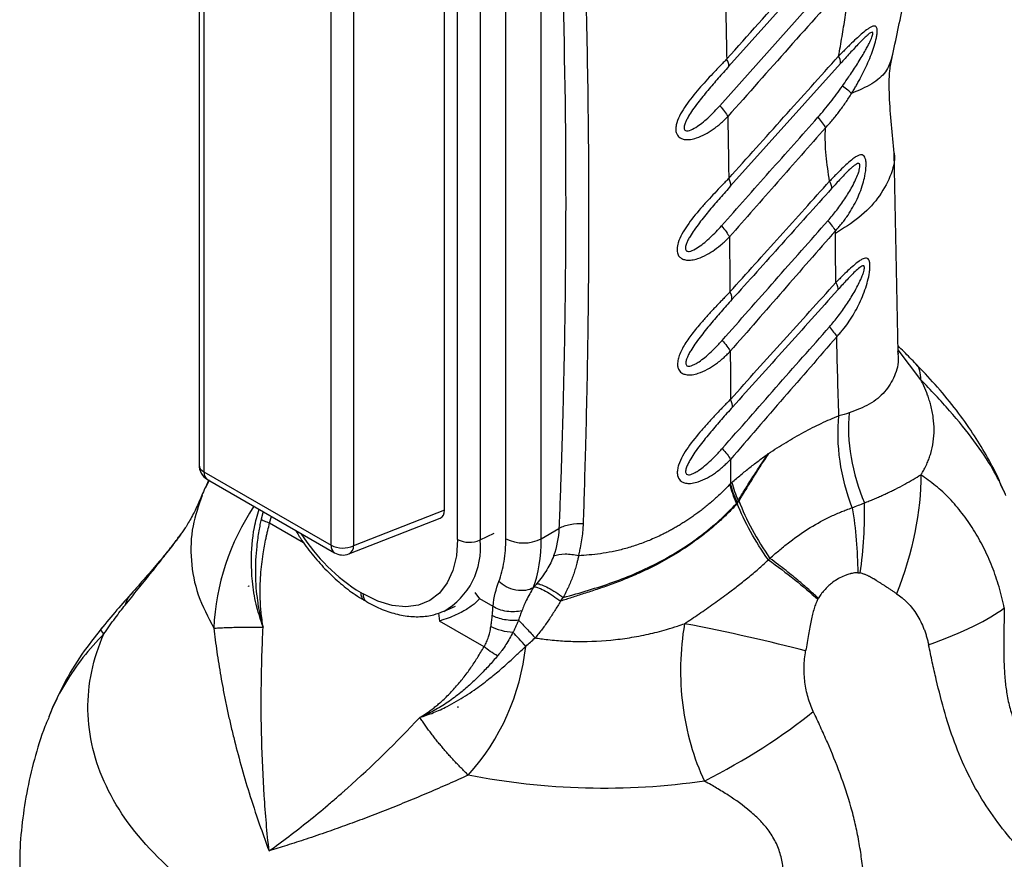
# Model space of a CAD drawing. Header units: millimetres. Extents: x 13 to 546, y 13 to 419.
# Tile 19 of 23: x 453 to 512, y 229 to 280. Entities that reach past the tile are written whole.
import ezdxf

# ---------------------------------------------------------------- set-up
doc = ezdxf.new("R2010")
doc.units = ezdxf.units.MM
doc.header["$LTSCALE"] = 2

msp = doc.modelspace()

# ---------------------------------------------------------------- linework, layer by layer
for p, q in [((463.788, 307.537), (463.788, 253.018)), ((464.081, 307.128), (464.081, 252.61)), ((479.274, 248.561), (479.274, 306.698)), ((480.624, 306.664), (480.624, 248.527)), ((478.494, 250.314), (478.494, 305.845)), ((482.171, 248.603), (482.171, 304.531)), ((484.292, 248.603), (484.292, 304.531)), ((471.694, 248.215), (471.694, 302.733)), ((473.044, 302.699), (473.044, 248.181)), ((503.154, 285.4), (495.517, 276.881)), ((494.992, 274.534), (502.325, 282.749)), ((502.221, 277.062), (495.637, 269.725)), ((505.68, 259.726), (505.433, 271.705)), ((501.916, 266.882), (501.914, 267.039)), ((507.034, 258.123), (505.676, 259.912)), ((495.628, 253.349), (495.626, 251.897)), ((464.081, 252.61), (471.694, 248.215)), ((464.364, 252.131), (464.149, 251.631)), ((464.384, 252.096), (464.151, 251.622)), ((464.288, 252.152), (471.902, 247.757)), ((495.709, 251.969), (495.626, 251.897)), ((495.981, 250.715), (496.019, 250.777)), ((467.624, 250.226), (467.502, 249.765)), ((478.494, 250.314), (473.044, 248.181)), ((468.016, 249.549), (468.127, 249.936)), ((468.016, 249.549), (470.042, 248.38)), ((472.766, 247.692), (478.243, 249.836)), ((484.292, 248.603), (485.351, 249.214)), ((462.6, 248.735), (462.686, 248.853)), ((480.624, 248.527), (481.46, 248.932)), ((466.76, 245.764), (466.743, 245.731)), ((466.76, 245.764), (466.762, 245.773)), ((466.77, 245.759), (466.76, 245.764)), ((459.784, 245.34), (459.823, 245.378)), ((473.474, 245.375), (473.615, 245.293)), ((473.681, 244.917), (473.822, 244.835)), ((480.604, 245.009), (480.332, 245.382)), ((481.404, 244.546), (480.604, 245.009)), ((485.445, 244.854), (485.608, 245.077)), ((478.473, 244.261), (479.148, 244.56)), ((478.129, 244.15), (478.197, 243.672)), ((480.865, 242.132), (478.197, 243.672)), ((479.297, 238.528), (479.298, 238.526)), ((479.298, 238.526), (479.314, 238.527)), ((479.298, 238.526), (479.3, 238.482)), ((454.793, 237.919), (454.764, 237.84))]:
    msp.add_line(p, q)
at = {"flags": 128}
msp.add_lwpolyline([(479.274, 248.561), (479.204, 247.579), (478.997, 246.701), (478.657, 245.95), (478.193, 245.344), (477.616, 244.897), (476.941, 244.621), (476.184, 244.522), (475.364, 244.603), (474.5, 244.862), (473.615, 245.293)], dxfattribs=at)
for centre, radius, start, end in [((501.475, 277.101), 0.747, 357.01976, 32.57865), ((464.788, 253.018), 1, 180, 240.00269), ((464.283, 253.064), 0.497, 185.33049, 245.98965), ((464.562, 252.552), 0.484, 173.09891, 235.58891), ((488.04, 241.399), 26, 156.83254, 157.85159), ((488.04, 241.399), 26, 22.13694, 22.75806), ((478.84, 242.621), 14.181, 146.04413, 177.49623), ((479.477, 255.025), 11.365, 212.51393, 238.11446), ((476.291, 248.04), 4.36, 299.58877, 6.4154), ((479.984, 249.943), 1.554, 242.80519, 294.30715), ((483.232, 250.65), 2.306, 242.60996, 297.3903), ((472.189, 248.163), 0.498, 174.01441, 234.67341), ((472.405, 249.597), 1.554, 242.80519, 294.30715), ((472.529, 248.15), 0.516, 297.344, 3.37352), ((472.402, 248.623), 1, 240.00269, 291.38039), ((473.955, 245.316), 0.484, 173.09737, 235.60458), ((474.11, 245.241), 0.498, 174.01823, 234.63238), ((469.779, 243.587), 13.654, 317.94164, 353.9733)]:
    msp.add_arc(centre, radius, start, end)
msp.add_ellipse((477.784, 250.73), major_axis=(-0.504, 0.873), ratio=0.573012, start_param=3.054976, end_param=3.923257)
for points, knots in [([(486.819, 249.495), (486.841, 250.168), (486.889, 251.674), (486.96, 254.164), (487.031, 257.122), (487.095, 260.542), (487.151, 265.422), (487.154, 271.564), (487.051, 278.8), (486.843, 285.944), (486.563, 292.236), (486.266, 297.419), (486.006, 301.293), (485.778, 304.375), (485.636, 306.163), (485.575, 306.929)], [0, 0, 0, 0, 0.03395, 0.075925, 0.125925, 0.18395, 0.25, 0.375358, 0.5, 0.625858, 0.75, 0.83338, 0.90284, 0.95838, 1, 1, 1, 1]), ([(484.292, 304.531), (484.384, 303.422), (484.473, 302.312), (484.64, 300.083), (484.72, 298.967), (484.945, 295.607), (485.078, 293.356), (485.424, 286.569), (485.584, 281.999), (485.76, 272.771), (485.775, 268.114), (485.694, 261.069), (485.649, 258.711), (485.556, 255.159), (485.521, 253.973), (485.443, 251.597), (485.398, 250.406), (485.351, 249.214)], [0, 0, 0, 0, 0.0625, 0.0625, 0.125, 0.125, 0.25, 0.25, 0.5, 0.5, 0.75, 0.75, 0.875, 0.875, 0.9375, 0.9375, 1, 1, 1, 1]), ([(505.302, 277.405), (505.542, 278.502), (505.993, 280.565), (506.459, 283.429), (506.771, 285.871), (506.963, 287.897), (507.071, 289.521), (507.13, 290.866), (507.164, 292.255), (507.163, 293.842), (507.106, 295.728), (506.96, 297.86), (506.701, 300.327), (506.389, 302.04), (506.22, 302.97)], [0, 0, 0, 0, 0.121826, 0.22896, 0.321288, 0.398689, 0.461057, 0.509106, 0.555093, 0.623069, 0.695291, 0.778259, 0.879732, 1, 1, 1, 1]), ([(502.784, 282.11), (501.564, 280.74), (499.122, 278.001), (496.685, 275.256), (495.467, 273.884)], [0, 0, 0, 0, 0.5, 1, 1, 1, 1]), ([(502.105, 277.503), (502.14, 277.698), (502.211, 278.087), (502.346, 278.863), (502.5, 279.828), (502.63, 280.784), (502.723, 281.544), (502.764, 281.921), (502.784, 282.11)], [0, 0, 0, 0, 0.125, 0.25, 0.5, 0.75, 0.875, 1, 1, 1, 1]), ([(502.881, 275.267), (502.926, 275.341), (503.016, 275.488), (503.145, 275.704), (503.275, 275.93), (503.527, 276.388), (503.805, 276.954), (504.072, 277.61), (504.246, 278.111), (504.358, 278.523), (504.413, 278.839), (504.424, 279.055), (504.395, 279.22), (504.321, 279.298), (504.215, 279.317), (504.082, 279.269), (503.93, 279.182), (503.729, 279.037), (503.471, 278.825), (503.142, 278.525), (502.86, 278.255), (502.625, 278.025), (502.453, 277.853), (502.28, 277.679), (502.163, 277.562), (502.105, 277.503)], [0, 0, 0, 0, 0.031196, 0.062494, 0.090984, 0.124992, 0.249896, 0.314211, 0.374881, 0.437373, 0.468619, 0.499866, 0.532658, 0.562359, 0.588505, 0.624871, 0.656154, 0.687506, 0.750027, 0.808677, 0.875015, 0.906771, 0.937507, 0.968723, 1, 1, 1, 1]), ([(502.334, 275.711), (502.428, 275.846), (502.59, 276.077), (502.834, 276.429), (503.057, 276.764), (503.292, 277.131), (503.513, 277.493), (503.7, 277.82), (503.843, 278.085), (503.949, 278.293), (504.033, 278.473), (504.097, 278.628), (504.14, 278.754), (504.16, 278.852), (504.154, 278.917), (504.11, 278.946), (504.008, 278.901), (503.842, 278.772), (503.608, 278.554), (503.339, 278.279), (503.054, 277.977), (502.779, 277.679), (502.498, 277.371), (502.314, 277.165), (502.221, 277.062)], [0, 0, 0, 0, 0.0729001, 0.1249975, 0.1896614, 0.2500044, 0.3162861, 0.3750025, 0.4135106, 0.4470659, 0.4758182, 0.5000066, 0.5202495, 0.5361396, 0.549325, 0.5625104, 0.5881306, 0.6249862, 0.6797094, 0.7500188, 0.8096261, 0.8750076, 0.9375038, 1, 1, 1, 1]), ([(495.403, 277.332), (495.334, 277.259), (495.198, 277.115), (494.998, 276.912), (494.789, 276.695), (494.509, 276.398), (494.149, 276.01), (493.591, 275.384), (492.936, 274.578), (492.466, 273.778), (492.347, 273.25), (492.349, 273.021), (492.404, 272.843), (492.483, 272.711), (492.613, 272.6), (492.806, 272.518), (493.027, 272.499), (493.294, 272.52), (493.652, 272.608), (494.11, 272.812), (494.524, 273.071), (494.827, 273.297), (495.05, 273.483), (495.259, 273.675), (495.397, 273.814), (495.467, 273.884)], [0, 0, 0, 0, 0.0315553, 0.0625555, 0.089346, 0.1251112, 0.187336, 0.2502038, 0.3771778, 0.4995901, 0.5307198, 0.5621059, 0.5830211, 0.60392, 0.6247269, 0.6528205, 0.6872805, 0.7075139, 0.7498244, 0.8148367, 0.8749071, 0.9094921, 0.937453, 0.9685138, 1, 1, 1, 1]), ([(495.517, 276.881), (495.53, 276.931), (495.527, 276.996), (495.489, 277.149), (495.453, 277.237), (495.403, 277.332)], [0, 0, 0, 0, 0.5, 0.5, 1, 1, 1, 1]), ([(495.523, 270.181), (496.62, 271.401), (498.813, 273.841), (501.008, 276.283), (502.105, 277.503)], [0, 0, 0, 0, 0.5, 1, 1, 1, 1]), ([(505.3, 277.405), (505.196, 277.119), (504.987, 276.542), (504.167, 275.813), (503.31, 275.449), (502.882, 275.267)], [0, 0, 0, 0, 0.330101, 0.665056, 1, 1, 1, 1]), ([(505.433, 271.697), (505.316, 272.829), (505.145, 274.479), (505.124, 276.536), (505.256, 277.176), (505.309, 277.43)], [0, 0, 0, 0, 0.567882, 0.828629, 1, 1, 1, 1]), ([(495.517, 276.881), (495.413, 276.765), (495.206, 276.533), (494.79, 276.06), (494.27, 275.457), (493.754, 274.823), (493.371, 274.302), (493.146, 273.959), (492.997, 273.69), (492.915, 273.507), (492.869, 273.366), (492.848, 273.254), (492.851, 273.151), (492.897, 273.065), (492.986, 273.027), (493.114, 273.034), (493.339, 273.108), (493.774, 273.366), (494.24, 273.761), (494.68, 274.191), (494.888, 274.42), (494.992, 274.534)], [0, 0, 0, 0, 0.062489, 0.124975, 0.249925, 0.374918, 0.442254, 0.499913, 0.533569, 0.562414, 0.579169, 0.59388, 0.610431, 0.625202, 0.643024, 0.660964, 0.687757, 0.750156, 0.87503, 0.937515, 1, 1, 1, 1]), ([(500.864, 273.838), (500.993, 273.987), (501.252, 274.285), (501.622, 274.751), (501.984, 275.225), (502.217, 275.549), (502.334, 275.711)], [0, 0, 0, 0, 0.25, 0.500004, 0.750002, 1, 1, 1, 1]), ([(502.882, 275.267), (502.824, 275.327), (502.747, 275.396), (502.561, 275.546), (502.452, 275.628), (502.334, 275.711)], [0, 0, 0, 0, 0.5, 0.5, 1, 1, 1, 1]), ([(501.321, 273.213), (501.393, 273.291), (501.539, 273.447), (501.818, 273.769), (502.151, 274.19), (502.466, 274.628), (502.707, 274.99), (502.824, 275.175), (502.882, 275.267)], [0, 0, 0, 0, 0.125006, 0.250004, 0.499985, 0.749989, 0.875061, 1, 1, 1, 1]), ([(494.992, 274.534), (495.094, 274.419), (495.188, 274.303), (495.349, 274.083), (495.416, 273.978), (495.467, 273.884)], [0, 0, 0, 0, 0.5, 0.5, 1, 1, 1, 1]), ([(495.083, 267.331), (496.047, 268.416), (497.973, 270.585), (499.9, 272.754), (500.864, 273.838)], [0, 0, 0, 0, 0.499961, 1, 1, 1, 1]), ([(501.32, 273.213), (500.361, 272.125), (498.441, 269.949), (496.524, 267.77), (495.565, 266.681)], [0, 0, 0, 0, 0.5, 1, 1, 1, 1]), ([(501.568, 270.013), (501.528, 270.267), (501.448, 270.774), (501.354, 271.555), (501.31, 272.229), (501.305, 272.716), (501.311, 272.998), (501.317, 273.142), (501.32, 273.213)], [0, 0, 0, 0, 0.250014, 0.500017, 0.749989, 0.874992, 0.937495, 1, 1, 1, 1]), ([(501.914, 267.039), (501.974, 267.106), (502.094, 267.238), (502.26, 267.431), (502.427, 267.641), (502.745, 268.08), (503.081, 268.645), (503.384, 269.325), (503.56, 269.828), (503.697, 270.371), (503.763, 270.846), (503.751, 271.197), (503.708, 271.395), (503.637, 271.529), (503.534, 271.593), (503.409, 271.598), (503.288, 271.556), (503.136, 271.478), (502.925, 271.33), (502.627, 271.074), (502.284, 270.747), (501.992, 270.454), (501.752, 270.204), (501.629, 270.077), (501.568, 270.013)], [0, 0, 0, 0, 0.031422, 0.062511, 0.089236, 0.125027, 0.24991, 0.312613, 0.374919, 0.426952, 0.499896, 0.53645, 0.562404, 0.593774, 0.624906, 0.652927, 0.687411, 0.705396, 0.750013, 0.814516, 0.875014, 0.937492, 0.96856, 1, 1, 1, 1]), ([(505.429, 271.697), (505.43, 271.691), (505.517, 271.223), (505.227, 270.289), (504.535, 268.989), (503.414, 267.827), (502.405, 267.191), (501.916, 266.882)], [0, 0, 0, 0, 0.003366, 0.265203, 0.521597, 0.767755, 1, 1, 1, 1]), ([(501.467, 267.646), (501.556, 267.75), (501.736, 267.957), (502.079, 268.389), (502.484, 268.953), (502.859, 269.563), (503.117, 270.07), (503.26, 270.406), (503.344, 270.662), (503.381, 270.831), (503.388, 270.947), (503.374, 271.022), (503.34, 271.068), (503.275, 271.081), (503.171, 271.042), (503.044, 270.955), (502.906, 270.842), (502.734, 270.684), (502.507, 270.459), (502.237, 270.175), (501.959, 269.876), (501.777, 269.674), (501.686, 269.573)], [0, 0, 0, 0, 0.062477, 0.12495, 0.24987, 0.374873, 0.443232, 0.499888, 0.534211, 0.56237, 0.578814, 0.59374, 0.608742, 0.625085, 0.652527, 0.687529, 0.716549, 0.750108, 0.808782, 0.875053, 0.937529, 1, 1, 1, 1]), ([(495.523, 270.181), (495.454, 270.109), (495.315, 269.966), (495.034, 269.677), (494.68, 269.304), (494.255, 268.847), (493.685, 268.208), (493.02, 267.393), (492.529, 266.552), (492.419, 266.02), (492.431, 265.756), (492.5, 265.55), (492.662, 265.392), (492.875, 265.297), (493.1, 265.277), (493.37, 265.296), (493.734, 265.386), (494.197, 265.594), (494.688, 265.902), (495.065, 266.201), (495.356, 266.469), (495.495, 266.61), (495.565, 266.681)], [0, 0, 0, 0, 0.031266, 0.062528, 0.125045, 0.187532, 0.250206, 0.379954, 0.499602, 0.542216, 0.562136, 0.596205, 0.624682, 0.652869, 0.687215, 0.707585, 0.749889, 0.815193, 0.874942, 0.93747, 0.968736, 1, 1, 1, 1]), ([(495.637, 269.725), (495.532, 269.607), (495.322, 269.372), (494.901, 268.893), (494.374, 268.281), (493.851, 267.638), (493.462, 267.111), (493.234, 266.763), (493.081, 266.49), (492.996, 266.305), (492.948, 266.161), (492.924, 266.047), (492.922, 265.941), (492.961, 265.848), (493.049, 265.804), (493.179, 265.806), (493.408, 265.881), (493.85, 266.142), (494.322, 266.544), (494.767, 266.982), (494.978, 267.215), (495.083, 267.331)], [0, 0, 0, 0, 0.062505, 0.125007, 0.249989, 0.37502, 0.44215, 0.500052, 0.533756, 0.562569, 0.579296, 0.593915, 0.610569, 0.625117, 0.64291, 0.660891, 0.687674, 0.750086, 0.874997, 0.937499, 1, 1, 1, 1]), ([(495.595, 263.38), (496.593, 264.489), (498.584, 266.7), (500.575, 268.911), (501.568, 270.013)], [0, 0, 0, 0, 0.501665, 1, 1, 1, 1]), ([(501.686, 269.573), (500.69, 268.463), (498.697, 266.245), (496.706, 264.027), (495.71, 262.919)], [0, 0, 0, 0, 0.500093, 1, 1, 1, 1]), ([(495.083, 267.331), (495.187, 267.216), (495.282, 267.1), (495.445, 266.88), (495.513, 266.775), (495.565, 266.681)], [0, 0, 0, 0, 0.5, 0.5, 1, 1, 1, 1]), ([(495.128, 260.48), (496.184, 261.674), (498.296, 264.063), (500.409, 266.452), (501.467, 267.646)], [0, 0, 0, 0, 0.499799, 1, 1, 1, 1]), ([(501.914, 267.039), (500.867, 265.842), (498.767, 263.44), (496.669, 261.036), (495.616, 259.83)], [0, 0, 0, 0, 0.498302, 1, 1, 1, 1]), ([(501.94, 263.944), (501.935, 264.434), (501.924, 265.412), (501.918, 266.392), (501.916, 266.882)], [0, 0, 0, 0, 0.5, 1, 1, 1, 1]), ([(501.554, 261.289), (501.645, 261.395), (501.828, 261.606), (502.175, 262.046), (502.587, 262.62), (502.97, 263.235), (503.246, 263.74), (503.407, 264.071), (503.517, 264.328), (503.587, 264.517), (503.633, 264.674), (503.658, 264.804), (503.654, 264.887), (503.632, 264.928), (503.599, 264.949), (503.534, 264.944), (503.385, 264.861), (503.074, 264.594), (502.707, 264.214), (502.338, 263.817), (502.153, 263.611), (502.06, 263.508)], [0, 0, 0, 0, 0.062498, 0.124994, 0.249967, 0.374927, 0.442039, 0.499935, 0.533597, 0.562447, 0.587448, 0.606252, 0.625075, 0.633875, 0.642991, 0.660949, 0.687756, 0.750132, 0.875012, 0.937505, 1, 1, 1, 1]), ([(501.994, 260.698), (502.054, 260.763), (502.174, 260.894), (502.404, 261.164), (502.675, 261.524), (502.971, 261.978), (503.333, 262.624), (503.702, 263.472), (503.928, 264.302), (503.986, 264.809), (503.987, 265.002), (503.971, 265.14), (503.943, 265.262), (503.88, 265.362), (503.773, 265.415), (503.652, 265.399), (503.503, 265.337), (503.292, 265.206), (503.003, 264.97), (502.658, 264.655), (502.365, 264.374), (502.125, 264.129), (502.002, 264.006), (501.94, 263.944)], [0, 0, 0, 0, 0.031267, 0.062529, 0.125051, 0.188216, 0.250109, 0.3782, 0.4997, 0.530965, 0.562248, 0.576057, 0.593615, 0.624853, 0.65293, 0.687385, 0.710935, 0.749914, 0.815442, 0.874965, 0.937471, 0.968736, 1, 1, 1, 1]), ([(495.626, 256.946), (496.685, 258.12), (498.789, 260.453), (500.894, 262.786), (501.94, 263.944)], [0, 0, 0, 0, 0.503274, 1, 1, 1, 1]), ([(495.595, 263.38), (495.525, 263.306), (495.385, 263.16), (495.182, 262.954), (494.968, 262.733), (494.682, 262.43), (494.312, 262.033), (493.829, 261.492), (493.319, 260.878), (492.835, 260.19), (492.552, 259.622), (492.461, 259.234), (492.45, 259.054), (492.463, 258.906), (492.496, 258.765), (492.582, 258.629), (492.708, 258.517), (492.898, 258.429), (493.126, 258.406), (493.4, 258.425), (493.768, 258.516), (494.236, 258.727), (494.657, 258.994), (494.966, 259.226), (495.193, 259.418), (495.405, 259.615), (495.546, 259.758), (495.616, 259.83)], [0, 0, 0, 0, 0.031555, 0.062498, 0.088953, 0.124999, 0.18765, 0.249978, 0.338662, 0.421781, 0.499673, 0.532041, 0.553029, 0.562247, 0.586031, 0.60702, 0.624912, 0.652999, 0.687406, 0.707967, 0.750049, 0.815173, 0.875019, 0.909373, 0.937509, 0.968522, 1, 1, 1, 1]), ([(502.06, 263.508), (501.009, 262.34), (498.903, 259.997), (496.797, 257.654), (495.742, 256.48)], [0, 0, 0, 0, 0.498843, 1, 1, 1, 1]), ([(495.71, 262.919), (495.603, 262.8), (495.391, 262.562), (494.963, 262.076), (494.43, 261.456), (493.9, 260.805), (493.506, 260.27), (493.274, 259.918), (493.118, 259.641), (493.031, 259.454), (492.98, 259.308), (492.953, 259.192), (492.947, 259.083), (492.981, 258.986), (493.067, 258.93), (493.2, 258.933), (493.36, 258.983), (493.547, 259.075), (493.795, 259.23), (494.109, 259.469), (494.461, 259.783), (494.751, 260.07), (494.968, 260.302), (495.075, 260.421), (495.128, 260.48)], [0, 0, 0, 0, 0.062509, 0.125016, 0.250011, 0.374992, 0.442184, 0.500028, 0.533746, 0.562547, 0.579251, 0.593831, 0.610584, 0.625056, 0.641939, 0.661905, 0.687446, 0.715957, 0.74996, 0.807597, 0.874989, 0.937492, 0.968746, 1, 1, 1, 1]), ([(495.133, 253.999), (496.205, 255.217), (498.345, 257.647), (500.486, 260.077), (501.554, 261.289)], [0, 0, 0, 0, 0.501072, 1, 1, 1, 1]), ([(495.128, 260.48), (495.232, 260.365), (495.328, 260.25), (495.494, 260.029), (495.563, 259.925), (495.616, 259.83)], [0, 0, 0, 0, 0.5, 0.5, 1, 1, 1, 1]), ([(501.994, 260.698), (500.941, 259.483), (498.817, 257.034), (496.696, 254.583), (495.628, 253.349)], [0, 0, 0, 0, 0.496322, 1, 1, 1, 1]), ([(502.124, 255.966), (502.098, 256.753), (502.048, 258.329), (502.012, 259.908), (501.994, 260.698)], [0, 0, 0, 0, 0.5, 1, 1, 1, 1]), ([(505.643, 259.803), (505.657, 259.692), (505.727, 259.154), (505.489, 258.323), (504.917, 257.37), (504, 256.616), (503.156, 256.295), (502.732, 256.134)], [0, 0, 0, 0, 0.060325, 0.293259, 0.527116, 0.762574, 1, 1, 1, 1]), ([(506.745, 259.059), (506.503, 259.307), (506.152, 259.667), (505.786, 260.031), (505.672, 260.145)], [0, 0, 0, 0, 0.686795, 1, 1, 1, 1]), ([(505.679, 259.659), (505.681, 259.656), (505.695, 259.631), (505.686, 259.717), (505.678, 259.791)], [0, 0, 0, 0, 0.143301, 1, 1, 1, 1]), ([(512.001, 251.461), (511.851, 251.812), (511.512, 252.61), (510.849, 253.82), (510.02, 255.14), (509.031, 256.491), (507.926, 257.826), (507.108, 258.68), (506.711, 259.093)], [0, 0, 0, 0, 0.122297, 0.278082, 0.44555, 0.627893, 0.819754, 1, 1, 1, 1]), ([(507.034, 258.123), (507.022, 258.309), (506.998, 258.682), (506.876, 258.974), (506.746, 259.055), (506.742, 259.057)], [0, 0, 0, 0, 0.4918219, 0.9836438, 1, 1, 1, 1]), ([(507.034, 252.426), (507.068, 252.482), (507.151, 252.616), (507.284, 252.853), (507.416, 253.126), (507.534, 253.419), (507.673, 253.834), (507.794, 254.395), (507.844, 255.11), (507.794, 255.843), (507.674, 256.444), (507.542, 256.9), (507.411, 257.286), (507.245, 257.695), (507.095, 258.001), (507.034, 258.123)], [0, 0, 0, 0, 0.034146, 0.081762, 0.14286, 0.195124, 0.250013, 0.376432, 0.500011, 0.624718, 0.750008, 0.800037, 0.850008, 0.940048, 1, 1, 1, 1]), ([(512.006, 251.453), (511.805, 251.884), (511.386, 252.788), (510.261, 254.437), (508.815, 256.251), (507.628, 257.499), (507.034, 258.123)], [0, 0, 0, 0, 0.233255, 0.488837, 0.744419, 1, 1, 1, 1]), ([(495.626, 256.946), (495.555, 256.871), (495.414, 256.724), (495.209, 256.517), (494.993, 256.294), (494.704, 255.989), (494.331, 255.589), (493.752, 254.942), (493.074, 254.11), (492.583, 253.283), (492.443, 252.733), (492.435, 252.487), (492.481, 252.292), (492.558, 252.148), (492.686, 252.025), (492.883, 251.931), (493.112, 251.906), (493.39, 251.924), (493.762, 252.017), (494.236, 252.231), (494.661, 252.501), (494.972, 252.737), (495.201, 252.931), (495.415, 253.132), (495.557, 253.276), (495.628, 253.349)], [0, 0, 0, 0, 0.031589, 0.06253, 0.088985, 0.125061, 0.187593, 0.250102, 0.378477, 0.499662, 0.531122, 0.562116, 0.583776, 0.604668, 0.624723, 0.65276, 0.687246, 0.707406, 0.749924, 0.814973, 0.874957, 0.909277, 0.937478, 0.968497, 1, 1, 1, 1]), ([(495.742, 256.48), (495.634, 256.36), (495.418, 256.118), (494.986, 255.628), (494.55, 255.121), (494.126, 254.605), (493.807, 254.2), (493.51, 253.799), (493.275, 253.443), (493.116, 253.162), (493.026, 252.972), (492.973, 252.825), (492.943, 252.707), (492.934, 252.595), (492.963, 252.492), (493.046, 252.43), (493.181, 252.429), (493.343, 252.479), (493.534, 252.572), (493.784, 252.73), (494.103, 252.972), (494.459, 253.291), (494.752, 253.583), (494.972, 253.818), (495.079, 253.939), (495.133, 253.999)], [0, 0, 0, 0, 0.062514, 0.125011, 0.250016, 0.314545, 0.37503, 0.442142, 0.50006, 0.533728, 0.562577, 0.57926, 0.593857, 0.610715, 0.625089, 0.642001, 0.661859, 0.687457, 0.715904, 0.749969, 0.807549, 0.874993, 0.937494, 0.968747, 1, 1, 1, 1]), ([(502.732, 256.134), (502.656, 255.303), (502.692, 254.395), (503.005, 252.551), (503.282, 251.618), (503.65, 250.744)], [0, 0, 0, 0, 0.5, 0.5, 1, 1, 1, 1]), ([(497.898, 253.698), (498.074, 253.814), (498.425, 254.047), (499.13, 254.483), (500.013, 254.988), (500.895, 255.433), (501.598, 255.752), (501.948, 255.895), (502.124, 255.966)], [0, 0, 0, 0, 0.125, 0.25, 0.5, 0.75, 0.875, 1, 1, 1, 1]), ([(502.92, 250.456), (502.579, 251.353), (502.327, 252.309), (502.054, 254.195), (502.034, 255.123), (502.123, 255.966)], [0, 0, 0, 0, 0.5, 0.5, 1, 1, 1, 1]), ([(495.133, 253.999), (495.238, 253.884), (495.336, 253.769), (495.503, 253.549), (495.574, 253.444), (495.628, 253.349)], [0, 0, 0, 0, 0.5, 0.5, 1, 1, 1, 1]), ([(495.709, 251.969), (495.799, 252.047), (495.979, 252.203), (496.341, 252.506), (496.795, 252.875), (497.254, 253.227), (497.622, 253.498), (497.806, 253.632), (497.898, 253.698)], [0, 0, 0, 0, 0.125, 0.25, 0.5, 0.75, 0.875, 1, 1, 1, 1]), ([(496.081, 250.878), (496.221, 251.105), (496.514, 251.58), (496.961, 252.288), (497.334, 252.857), (497.643, 253.325), (497.801, 253.557), (497.898, 253.698)], [0, 0, 0, 0, 0.239471, 0.5, 0.75, 0.847296, 1, 1, 1, 1]), ([(497.898, 253.698), (497.818, 253.576), (497.664, 253.343), (497.362, 252.874), (496.987, 252.284), (496.552, 251.574), (496.267, 251.099), (496.131, 250.869)], [0, 0, 0, 0, 0.130803, 0.25, 0.5, 0.759053, 1, 1, 1, 1]), ([(503.65, 250.744), (503.748, 250.783), (503.942, 250.86), (504.224, 250.977), (504.498, 251.095), (504.762, 251.213), (505.019, 251.331), (505.267, 251.45), (505.625, 251.627), (506.069, 251.862), (506.576, 252.15), (506.883, 252.335), (507.034, 252.426)], [0, 0, 0, 0, 0.072809, 0.145112, 0.216937, 0.288311, 0.359262, 0.429819, 0.500013, 0.673574, 0.840127, 1, 1, 1, 1]), ([(512.033, 244.451), (511.985, 244.663), (511.889, 245.088), (511.725, 245.717), (511.527, 246.329), (511.234, 247.128), (510.807, 248.083), (510.205, 249.154), (509.519, 250.134), (508.886, 250.875), (508.346, 251.41), (507.779, 251.895), (507.332, 252.213), (507.034, 252.426)], [0, 0, 0, 0, 0.0625, 0.125, 0.1875, 0.25, 0.375, 0.5, 0.625, 0.75, 0.8125, 0.875, 1, 1, 1, 1]), ([(495.596, 251.864), (495.515, 251.779), (495.354, 251.611), (495.106, 251.367), (494.858, 251.134), (494.61, 250.911), (494.361, 250.697), (494.113, 250.493), (493.867, 250.3), (493.622, 250.115), (493.378, 249.94), (493.137, 249.774), (492.899, 249.617), (492.664, 249.469), (492.432, 249.329), (492.204, 249.198), (491.98, 249.074), (491.76, 248.959), (491.361, 248.759), (490.781, 248.499), (490.016, 248.214), (489.269, 247.986), (488.543, 247.816), (487.843, 247.698), (487.174, 247.62), (486.739, 247.597), (486.527, 247.585)], [0, 0, 0, 0, 0.035591, 0.070418, 0.104477, 0.137762, 0.17027, 0.201998, 0.232946, 0.263117, 0.292514, 0.321139, 0.348994, 0.376081, 0.402403, 0.427961, 0.452755, 0.476786, 0.500057, 0.582059, 0.66046, 0.735291, 0.806619, 0.874517, 0.938965, 1, 1, 1, 1]), ([(463.954, 251.206), (463.835, 250.923), (463.583, 250.325), (463.195, 249.621), (462.878, 249.114), (462.734, 248.921), (462.685, 248.854)], [0, 0, 0, 0, 0.270263, 0.57108, 0.853144, 1, 1, 1, 1]), ([(463.982, 251.196), (463.765, 250.59), (463.308, 249.306), (463.252, 247.297), (463.634, 245.228), (464.326, 243.903), (464.673, 243.241)], [0, 0, 0, 0, 0.2298, 0.486533, 0.743266, 1, 1, 1, 1]), ([(496.131, 250.869), (496.123, 250.856), (496.106, 250.829), (496.074, 250.775), (496.05, 250.734), (496.034, 250.706)], [0, 0, 0, 0, 0.25, 0.5, 1, 1, 1, 1]), ([(496.131, 250.869), (496.34, 250.314), (496.608, 249.732), (497.239, 248.567), (497.602, 247.983), (497.993, 247.422)], [0, 0, 0, 0, 0.5, 0.5, 1, 1, 1, 1]), ([(502.92, 250.456), (503.045, 250.504), (503.294, 250.6), (503.532, 250.696), (503.65, 250.744)], [0, 0, 0, 0, 0.502382, 1, 1, 1, 1]), ([(467.627, 243.311), (467.493, 243.707), (467.212, 244.538), (466.977, 245.86), (466.896, 247.456), (466.996, 248.98), (467.279, 250.002), (467.38, 250.367)], [0, 0, 0, 0, 0.178101, 0.373567, 0.56271, 0.843963, 1, 1, 1, 1]), ([(496.034, 250.706), (495.95, 250.617), (495.782, 250.437), (495.521, 250.172), (495.252, 249.911), (494.976, 249.654), (494.692, 249.402), (494.4, 249.154), (494.101, 248.912), (493.795, 248.676), (493.224, 248.255), (492.384, 247.698), (491.304, 247.088), (490.296, 246.596), (489.366, 246.197), (488.479, 245.859), (487.642, 245.569), (486.858, 245.314), (486.129, 245.084), (485.667, 244.929), (485.445, 244.854)], [0, 0, 0, 0, 0.03151, 0.063087, 0.0947266, 0.1264251, 0.1581796, 0.1899881, 0.2218495, 0.253763, 0.2857288, 0.3968674, 0.4999558, 0.5861095, 0.6671602, 0.7432107, 0.8143866, 0.880816, 0.9426336, 1, 1, 1, 1]), ([(485.608, 245.077), (486.115, 245.223), (486.618, 245.365), (487.611, 245.665), (488.101, 245.822), (489.547, 246.334), (490.483, 246.74), (492.253, 247.672), (493.09, 248.204), (494.638, 249.383), (495.348, 250.028), (495.981, 250.715)], [0, 0, 0, 0, 0.125, 0.125, 0.25, 0.25, 0.5, 0.5, 0.75, 0.75, 1, 1, 1, 1]), ([(497.899, 247.332), (497.505, 247.889), (497.142, 248.464), (496.511, 249.605), (496.244, 250.169), (496.034, 250.706)], [0, 0, 0, 0, 0.5, 0.5, 1, 1, 1, 1]), ([(497.993, 247.422), (498.1, 247.517), (498.296, 247.693), (498.591, 247.948), (498.881, 248.186), (499.482, 248.657), (500.401, 249.291), (501.343, 249.805), (501.974, 250.092), (502.28, 250.222), (502.596, 250.342), (502.806, 250.416), (502.92, 250.456)], [0, 0, 0, 0, 0.067587, 0.12501, 0.18747, 0.250022, 0.500044, 0.749978, 0.813097, 0.87499, 0.932076, 1, 1, 1, 1]), ([(467.502, 249.765), (467.48, 249.659), (467.432, 249.428), (467.364, 249.051), (467.296, 248.614), (467.224, 248.032), (467.168, 247.318), (467.153, 246.493), (467.189, 245.675), (467.264, 244.998), (467.35, 244.472), (467.439, 244.027), (467.532, 243.643), (467.605, 243.388), (467.627, 243.311)], [0, 0, 0, 0, 0.048993, 0.107003, 0.174012, 0.249994, 0.373673, 0.49999, 0.627057, 0.749986, 0.814468, 0.875006, 0.962056, 1, 1, 1, 1]), ([(467.627, 243.311), (467.617, 243.37), (467.578, 243.599), (467.508, 244.112), (467.449, 244.858), (467.442, 245.673), (467.477, 246.41), (467.54, 247.067), (467.618, 247.642), (467.707, 248.162), (467.782, 248.55), (467.85, 248.859), (467.922, 249.166), (467.979, 249.396), (468.016, 249.549)], [0, 0, 0, 0, 0.029039, 0.112487, 0.249923, 0.38764, 0.50005, 0.600107, 0.700026, 0.775019, 0.850017, 0.887511, 0.925003, 1, 1, 1, 1]), ([(467.502, 249.765), (467.537, 249.739), (467.602, 249.707), (467.78, 249.632), (467.892, 249.591), (468.016, 249.549)], [0, 0, 0, 0, 0.5, 0.5, 1, 1, 1, 1]), ([(469.569, 249.103), (469.689, 248.908), (470.018, 248.368), (470.644, 247.554), (471.425, 246.675), (472.262, 245.899), (473.02, 245.318), (473.5, 245.027), (473.681, 244.917)], [0, 0, 0, 0, 0.108959, 0.301394, 0.494222, 0.687703, 0.882068, 1, 1, 1, 1]), ([(486.819, 249.495), (486.555, 249.506), (486.278, 249.488), (485.768, 249.39), (485.537, 249.311), (485.351, 249.214)], [0, 0, 0, 0, 0.5, 0.5, 1, 1, 1, 1]), ([(486.527, 247.585), (486.544, 247.65), (486.585, 247.806), (486.658, 248.122), (486.733, 248.533), (486.785, 248.946), (486.809, 249.267), (486.816, 249.428), (486.819, 249.495)], [0, 0, 0, 0, 0.103256, 0.25, 0.5, 0.75, 0.896142, 1, 1, 1, 1]), ([(459.358, 244.622), (459.62, 244.947), (460.129, 245.576), (460.865, 246.494), (461.516, 247.314), (462.064, 248.021), (462.415, 248.48), (462.575, 248.701), (462.6, 248.735)], [0, 0, 0, 0, 0.234222, 0.453826, 0.662117, 0.826886, 0.973377, 1, 1, 1, 1]), ([(462.679, 248.841), (462.499, 248.601), (462.133, 248.113), (461.157, 246.917), (460.297, 245.95), (459.716, 245.296)], [0, 0, 0, 0, 0.238337, 0.484944, 1, 1, 1, 1]), ([(481.75, 246.04), (481.889, 246.41), (481.994, 246.81), (482.136, 247.67), (482.171, 248.125), (482.171, 248.603)], [0, 0, 0, 0, 0.5, 0.5, 1, 1, 1, 1]), ([(485.031, 247.572), (484.939, 247.301), (484.799, 247.021), (484.452, 246.463), (484.247, 246.186), (484.022, 245.914)], [0, 0, 0, 0, 0.5, 0.5, 1, 1, 1, 1]), ([(485.031, 247.571), (485.217, 247.642), (485.454, 247.684), (485.976, 247.689), (486.26, 247.652), (486.527, 247.585)], [0, 0, 0, 0, 0.5, 0.5, 1, 1, 1, 1]), ([(486.527, 247.585), (486.51, 247.505), (486.478, 247.357), (486.429, 247.151), (486.369, 246.924), (486.288, 246.659), (486.178, 246.341), (486.054, 246.023), (485.936, 245.747), (485.786, 245.434), (485.681, 245.224), (485.608, 245.077)], [0, 0, 0, 0, 0.099663, 0.183033, 0.25, 0.373687, 0.500033, 0.627429, 0.750029, 0.826132, 1, 1, 1, 1]), ([(492.872, 243.509), (493.018, 243.605), (493.311, 243.8), (493.75, 244.097), (494.19, 244.4), (494.632, 244.712), (495.075, 245.032), (495.57, 245.399), (496.133, 245.829), (496.757, 246.326), (497.352, 246.836), (497.726, 247.174), (497.899, 247.332)], [0, 0, 0, 0, 0.080242, 0.161646, 0.244259, 0.328144, 0.413371, 0.500007, 0.618708, 0.750012, 0.883847, 1, 1, 1, 1]), ([(500.894, 245.029), (500.816, 245.101), (500.652, 245.254), (500.384, 245.495), (500.082, 245.76), (499.743, 246.049), (499.366, 246.361), (498.948, 246.697), (498.489, 247.054), (498.162, 247.297), (497.994, 247.422)], [0, 0, 0, 0, 0.089664, 0.189479, 0.299447, 0.419552, 0.549752, 0.689975, 0.84011, 1, 1, 1, 1]), ([(483.809, 245.663), (483.684, 245.591), (483.528, 245.535), (483.169, 245.48), (482.967, 245.483), (482.565, 245.557), (482.366, 245.627), (482.017, 245.811), (481.867, 245.924), (481.75, 246.04)], [0, 0, 0, 0, 0.25, 0.25, 0.5, 0.5, 0.75, 0.75, 1, 1, 1, 1]), ([(503.255, 246.566), (503.211, 246.563), (503.122, 246.558), (502.986, 246.539), (502.874, 246.517), (502.762, 246.489), (502.631, 246.451), (502.399, 246.366), (502.098, 246.219), (501.842, 246.054), (501.634, 245.894), (501.455, 245.74), (501.274, 245.555), (501.132, 245.384), (501.041, 245.262), (500.961, 245.144), (500.916, 245.067), (500.894, 245.029)], [0, 0, 0, 0, 0.048826, 0.099249, 0.151392, 0.173713, 0.225749, 0.299883, 0.439565, 0.580441, 0.614174, 0.704554, 0.816877, 0.867126, 0.917354, 0.960423, 1, 1, 1, 1]), ([(505.578, 245.307), (505.521, 245.344), (505.464, 245.381), (505.354, 245.454), (505.298, 245.49), (505.193, 245.56), (505.114, 245.612), (505.022, 245.673), (504.976, 245.703), (504.957, 245.716), (504.944, 245.725), (504.938, 245.729), (504.872, 245.772), (504.79, 245.826), (504.707, 245.88), (504.669, 245.905), (504.653, 245.915), (504.643, 245.922), (504.639, 245.924), (504.581, 245.962), (504.507, 246.009), (504.427, 246.059), (504.395, 246.079), (504.373, 246.093), (504.364, 246.098), (504.305, 246.135), (504.236, 246.176), (504.162, 246.219), (504.131, 246.237), (504.11, 246.249), (504.101, 246.254), (504.047, 246.284), (503.983, 246.319), (503.923, 246.349), (503.884, 246.369), (503.866, 246.378), (503.805, 246.407), (503.746, 246.434), (503.69, 246.457), (503.653, 246.472), (503.636, 246.479), (503.542, 246.514), (503.471, 246.535), (503.403, 246.551)], [0, 0, 0, 0, 0.0625, 0.0625, 0.125, 0.125, 0.1875, 0.21875, 0.234375, 0.242188, 0.242188, 0.25, 0.25, 0.3125, 0.34375, 0.359375, 0.367188, 0.367188, 0.375, 0.375, 0.4375, 0.46875, 0.484375, 0.484375, 0.5, 0.5, 0.5625, 0.59375, 0.609375, 0.609375, 0.625, 0.625, 0.6875, 0.71875, 0.71875, 0.75, 0.75, 0.8125, 0.84375, 0.84375, 0.875, 0.875, 1, 1, 1, 1]), ([(483.809, 245.663), (483.737, 245.54), (483.593, 245.29), (483.406, 244.936), (483.249, 244.603), (483.168, 244.394), (483.127, 244.29)], [0, 0, 0, 0, 0.283499, 0.571448, 0.786228, 1, 1, 1, 1]), ([(483.864, 245.727), (483.942, 245.718), (484.04, 245.692), (484.272, 245.603), (484.406, 245.539), (484.693, 245.381), (484.846, 245.286), (485.151, 245.079), (485.302, 244.967), (485.445, 244.854)], [0, 0, 0, 0, 0.25, 0.25, 0.5, 0.5, 0.75, 0.75, 1, 1, 1, 1]), ([(484.022, 245.914), (484.101, 245.906), (484.201, 245.881), (484.434, 245.796), (484.568, 245.735), (484.855, 245.584), (485.008, 245.493), (485.313, 245.294), (485.465, 245.186), (485.608, 245.077)], [0, 0, 0, 0, 0.25, 0.25, 0.5, 0.5, 0.75, 0.75, 1, 1, 1, 1]), ([(459.815, 245.406), (459.498, 245.051), (458.853, 244.328), (458.219, 243.566), (457.897, 243.179)], [0, 0, 0, 0, 0.491316, 1, 1, 1, 1]), ([(459.358, 244.622), (459.436, 244.833), (459.538, 245.107), (459.738, 245.296), (459.784, 245.34)], [0, 0, 0, 0, 0.767072, 1, 1, 1, 1]), ([(473.822, 244.835), (473.983, 244.747), (474.446, 244.491), (475.222, 244.179), (476.134, 243.957), (477.019, 243.908), (477.798, 244), (478.243, 244.183), (478.433, 244.26)], [0, 0, 0, 0, 0.1023207, 0.295053, 0.4876569, 0.677605, 0.8625285, 1, 1, 1, 1]), ([(480.604, 245.009), (480.567, 244.971), (480.495, 244.897), (480.381, 244.79), (480.267, 244.692), (480.106, 244.566), (479.884, 244.412), (479.561, 244.219), (479.171, 244.025), (478.709, 243.835), (478.371, 243.727), (478.197, 243.672)], [0, 0, 0, 0, 0.068989, 0.133643, 0.193986, 0.250043, 0.373801, 0.500061, 0.658558, 0.825097, 1, 1, 1, 1]), ([(485.445, 244.854), (485.389, 244.76), (485.277, 244.573), (485.102, 244.292), (484.922, 244.011), (484.676, 243.641), (484.352, 243.183), (484.067, 242.833), (483.924, 242.658)], [0, 0, 0, 0, 0.1246221, 0.2495184, 0.3746518, 0.4999851, 0.7490074, 1, 1, 1, 1]), ([(500.863, 244.972), (500.849, 244.945), (500.82, 244.891), (500.781, 244.805), (500.736, 244.699), (500.687, 244.57), (500.618, 244.36), (500.539, 244.072), (500.454, 243.698), (500.374, 243.288), (500.295, 242.845), (500.215, 242.371), (500.159, 242.045), (500.131, 241.878)], [0, 0, 0, 0, 0.029576, 0.060312, 0.092266, 0.140722, 0.192619, 0.302271, 0.421951, 0.552084, 0.692334, 0.841918, 1, 1, 1, 1]), ([(505.578, 245.307), (505.696, 245.23), (505.867, 245.105), (506.082, 244.915), (506.289, 244.712), (506.533, 244.429), (506.797, 244.049), (507.03, 243.636), (507.194, 243.269), (507.306, 242.964), (507.381, 242.729), (507.446, 242.488), (507.483, 242.323), (507.501, 242.24)], [0, 0, 0, 0, 0.125, 0.1875, 0.25, 0.375, 0.5, 0.625, 0.75, 0.8125, 0.875, 0.9375, 1, 1, 1, 1]), ([(458.088, 242.906), (458.313, 243.234), (458.537, 243.548), (458.967, 244.128), (459.174, 244.395), (459.358, 244.622)], [0, 0, 0, 0, 0.5, 0.5, 1, 1, 1, 1]), ([(481.354, 243.996), (481.359, 244.049), (481.368, 244.145), (481.379, 244.281), (481.392, 244.413), (481.4, 244.5), (481.404, 244.546)], [0, 0, 0, 0, 0.272087, 0.500001, 0.73032, 1, 1, 1, 1]), ([(483.127, 244.29), (482.997, 244.255), (482.85, 244.232), (482.541, 244.216), (482.378, 244.223), (482.061, 244.271), (481.907, 244.31), (481.63, 244.414), (481.507, 244.477), (481.404, 244.546)], [0, 0, 0, 0, 0.25, 0.25, 0.5, 0.5, 0.75, 0.75, 1, 1, 1, 1]), ([(483.127, 244.29), (483.11, 244.244), (483.076, 244.151), (483.025, 244.009), (482.974, 243.865), (482.938, 243.767), (482.92, 243.718)], [0, 0, 0, 0, 0.249054, 0.499992, 0.748963, 1, 1, 1, 1]), ([(512.033, 244.451), (512.031, 244.298), (512.026, 244.021), (512.015, 243.463), (512, 242.493), (511.999, 241.332), (512.069, 240.164), (512.179, 239.279), (512.364, 238.427), (512.648, 237.624), (513.03, 236.907), (513.478, 236.306), (513.985, 235.786), (514.499, 235.365), (515.051, 234.992), (515.6, 234.674), (516.075, 234.436), (516.444, 234.27), (516.63, 234.19), (516.723, 234.151)], [0, 0, 0, 0, 0.03431, 0.0625, 0.125, 0.25, 0.315414, 0.375, 0.438745, 0.500001, 0.559895, 0.625, 0.683663, 0.75, 0.808045, 0.875, 0.9375, 0.96875, 1, 1, 1, 1]), ([(481.274, 243.336), (481.284, 243.402), (481.304, 243.527), (481.325, 243.702), (481.342, 243.857), (481.35, 243.952), (481.354, 243.996)], [0, 0, 0, 0, 0.292722, 0.556951, 0.792704, 1, 1, 1, 1]), ([(482.92, 243.718), (482.795, 243.704), (482.658, 243.699), (482.375, 243.709), (482.229, 243.724), (481.946, 243.774), (481.809, 243.81), (481.56, 243.894), (481.449, 243.944), (481.354, 243.996)], [0, 0, 0, 0, 0.25, 0.25, 0.5, 0.5, 0.75, 0.75, 1, 1, 1, 1]), ([(482.92, 243.718), (482.894, 243.654), (482.844, 243.535), (482.765, 243.354), (482.684, 243.177), (482.625, 243.057), (482.595, 242.997)], [0, 0, 0, 0, 0.264028, 0.499995, 0.749997, 1, 1, 1, 1]), ([(482.92, 243.718), (483.076, 243.566), (483.251, 243.388), (483.599, 243.02), (483.771, 242.831), (483.924, 242.658)], [0, 0, 0, 0, 0.5, 0.5, 1, 1, 1, 1]), ([(457.945, 243.237), (457.544, 242.725), (456.714, 241.664), (455.633, 239.891), (455.066, 238.59), (454.777, 237.927)], [0, 0, 0, 0, 0.313814, 0.649881, 1, 1, 1, 1]), ([(458.088, 242.906), (457.983, 243.03), (457.858, 243.179), (457.922, 243.171), (457.933, 243.17)], [0, 0, 0, 0, 0.834606, 1, 1, 1, 1]), ([(464.673, 243.241), (464.72, 243.244), (464.814, 243.25), (464.965, 243.259), (465.12, 243.267), (465.28, 243.274), (465.443, 243.281), (465.609, 243.286), (465.777, 243.291), (465.947, 243.296), (466.118, 243.299), (466.29, 243.303), (466.461, 243.305), (466.633, 243.307), (466.803, 243.309), (466.971, 243.31), (467.138, 243.311), (467.303, 243.311), (467.465, 243.312), (467.573, 243.311), (467.627, 243.311)], [0, 0, 0, 0, 0.068299, 0.135098, 0.200399, 0.2642, 0.326502, 0.387305, 0.446609, 0.504413, 0.560718, 0.615524, 0.668831, 0.720639, 0.770947, 0.819756, 0.867066, 0.912877, 0.957188, 1, 1, 1, 1]), ([(464.673, 243.241), (464.7, 243.008), (464.756, 242.539), (464.853, 241.829), (464.962, 241.104), (465.085, 240.366), (465.221, 239.615), (465.371, 238.851), (465.536, 238.075), (465.716, 237.286), (465.979, 236.207), (466.348, 234.831), (466.866, 233.099), (467.415, 231.45), (467.811, 230.364), (467.981, 229.898)], [0, 0, 0, 0, 0.051245, 0.103587, 0.157017, 0.211528, 0.267112, 0.323759, 0.381462, 0.440211, 0.499999, 0.623252, 0.75, 0.892587, 1, 1, 1, 1]), ([(467.981, 229.898), (467.923, 230.45), (467.867, 231.003), (467.771, 232.112), (467.729, 232.667), (467.619, 234.337), (467.568, 235.455), (467.511, 237.694), (467.504, 238.816), (467.526, 240.501), (467.539, 241.063), (467.575, 242.187), (467.601, 242.749), (467.627, 243.311)], [0, 0, 0, 0, 0.125, 0.125, 0.25, 0.25, 0.5, 0.5, 0.75, 0.75, 0.875, 0.875, 1, 1, 1, 1]), ([(480.865, 242.132), (480.895, 242.183), (480.949, 242.276), (481.02, 242.419), (481.078, 242.563), (481.144, 242.75), (481.215, 243.009), (481.253, 243.217), (481.274, 243.336)], [0, 0, 0, 0, 0.138785, 0.249988, 0.372796, 0.500065, 0.712276, 1, 1, 1, 1]), ([(481.274, 243.336), (481.437, 243.254), (481.648, 243.175), (482.115, 243.054), (482.367, 243.014), (482.595, 242.997)], [0, 0, 0, 0, 0.5, 0.5, 1, 1, 1, 1]), ([(483.924, 242.658), (484.036, 242.642), (484.29, 242.606), (484.717, 242.553), (485.188, 242.506), (485.686, 242.471), (486.768, 242.424), (488.081, 242.47), (489.589, 242.663), (490.512, 242.84), (491.25, 243.015), (491.835, 243.172), (492.381, 243.341), (492.734, 243.461), (492.872, 243.509)], [0, 0, 0, 0, 0.037593, 0.085221, 0.142889, 0.194217, 0.250058, 0.499896, 0.623923, 0.749947, 0.809499, 0.874974, 0.951108, 1, 1, 1, 1]), ([(458.088, 242.906), (457.654, 242.438), (456.787, 241.504), (455.756, 239.959), (455.088, 238.757), (454.842, 238.059), (454.793, 237.919)], [0, 0, 0, 0, 0.3086251, 0.6162653, 0.9230599, 1, 1, 1, 1]), ([(466.183, 225.88), (464.298, 226.968), (462.659, 228.198), (459.978, 230.859), (458.938, 232.29), (457.527, 235.259), (457.156, 236.796), (457.107, 239.874), (457.43, 241.414), (458.088, 242.906)], [0, 0, 0, 0, 0.25, 0.25, 0.5, 0.5, 0.75, 0.75, 1, 1, 1, 1]), ([(482.595, 242.997), (482.53, 242.873), (482.399, 242.625), (482.18, 242.262), (481.992, 241.984), (481.818, 241.761), (481.729, 241.652), (481.674, 241.584)], [0, 0, 0, 0, 0.25001, 0.500018, 0.749994, 0.844054, 1, 1, 1, 1]), ([(483.358, 242.154), (483.23, 242.305), (483.097, 242.457), (482.838, 242.744), (482.711, 242.878), (482.595, 242.997)], [0, 0, 0, 0, 0.5, 0.5, 1, 1, 1, 1]), ([(477.01, 237.894), (477.147, 237.937), (477.421, 238.024), (477.97, 238.231), (478.572, 238.506), (479.386, 238.949), (480.219, 239.484), (481.1, 240.145), (481.836, 240.755), (482.447, 241.298), (482.94, 241.756), (483.231, 242.033), (483.358, 242.154)], [0, 0, 0, 0, 0.062514, 0.125021, 0.250015, 0.337234, 0.499981, 0.637451, 0.755792, 0.855441, 0.936751, 1, 1, 1, 1]), ([(477.01, 237.894), (477.088, 237.942), (477.243, 238.036), (477.472, 238.19), (477.698, 238.352), (477.921, 238.524), (478.246, 238.792), (478.667, 239.178), (479.16, 239.7), (479.629, 240.265), (480.064, 240.855), (480.479, 241.479), (480.734, 241.911), (480.865, 242.132)], [0, 0, 0, 0, 0.050146, 0.100394, 0.150796, 0.201405, 0.252273, 0.376117, 0.502695, 0.625137, 0.751605, 0.873263, 1, 1, 1, 1]), ([(481.674, 241.584), (481.527, 241.664), (481.377, 241.754), (481.099, 241.942), (480.972, 242.04), (480.865, 242.132)], [0, 0, 0, 0, 0.5, 0.5, 1, 1, 1, 1]), ([(514.642, 228.352), (514.53, 228.454), (514.305, 228.658), (513.861, 229.08), (513.101, 229.843), (512.064, 231.016), (510.928, 232.57), (509.935, 234.285), (509.114, 236.151), (508.464, 238.127), (508.027, 239.826), (507.718, 241.202), (507.573, 241.894), (507.501, 242.24)], [0, 0, 0, 0, 0.031255, 0.062509, 0.125015, 0.250007, 0.374984, 0.499972, 0.624969, 0.749975, 0.874981, 0.93749, 1, 1, 1, 1]), ([(481.674, 241.584), (481.586, 241.483), (481.411, 241.283), (481.06, 240.888), (480.613, 240.422), (480.053, 239.886), (479.544, 239.447), (479.084, 239.089), (478.691, 238.807), (478.286, 238.544), (477.871, 238.303), (477.445, 238.082), (477.156, 237.957), (477.01, 237.894)], [0, 0, 0, 0, 0.062483, 0.124959, 0.249909, 0.370781, 0.499954, 0.58106, 0.662979, 0.74578, 0.829524, 0.914256, 1, 1, 1, 1]), ([(454.758, 237.842), (454.689, 237.679), (454.35, 236.88), (453.904, 235.389), (453.428, 233.393), (453.15, 231.382), (453.027, 229.873), (453.051, 229.04), (453.055, 228.876)], [0, 0, 0, 0, 0.058138, 0.284214, 0.507388, 0.72807, 0.946678, 1, 1, 1, 1]), ([(467.981, 229.898), (468.774, 230.467), (469.956, 231.364), (471.32, 232.487), (471.998, 233.067), (472.336, 233.362), (472.505, 233.511), (472.577, 233.575), (472.625, 233.618), (472.65, 233.64), (474.154, 234.976), (475.599, 236.387), (477.01, 237.894)], [0, 0, 0, 0, 0.25, 0.375, 0.4375, 0.46875, 0.484375, 0.492188, 0.492188, 0.5, 0.5, 1, 1, 1, 1]), ([(479.917, 234.44), (479.842, 234.514), (479.692, 234.661), (479.471, 234.884), (479.253, 235.11), (479.039, 235.338), (478.829, 235.568), (478.623, 235.8), (478.422, 236.033), (478.226, 236.266), (478.035, 236.5), (477.849, 236.734), (477.669, 236.968), (477.495, 237.201), (477.327, 237.434), (477.164, 237.665), (477.061, 237.818), (477.01, 237.894)], [0, 0, 0, 0, 0.066896, 0.133903, 0.200989, 0.268121, 0.335264, 0.402384, 0.469449, 0.536424, 0.603276, 0.669972, 0.736479, 0.802767, 0.868803, 0.934557, 1, 1, 1, 1]), ([(503.449, 221.89), (503.468, 222.068), (503.506, 222.426), (503.576, 223.142), (503.667, 224.398), (503.722, 226.2), (503.646, 227.998), (503.492, 229.422), (503.327, 230.481), (503.114, 231.521), (502.765, 232.88), (502.22, 234.523), (501.572, 236.1), (501.02, 237.336), (500.734, 237.946), (500.591, 238.251)], [0, 0, 0, 0, 0.031253, 0.062502, 0.125003, 0.249981, 0.374943, 0.437449, 0.499977, 0.563048, 0.625019, 0.75001, 0.874997, 0.937498, 1, 1, 1, 1]), ([(479.917, 234.44), (479.718, 234.351), (479.32, 234.171), (478.723, 233.906), (478.124, 233.644), (477.522, 233.385), (476.917, 233.129), (476.31, 232.877), (475.699, 232.628), (475.086, 232.383), (474.471, 232.142), (473.659, 231.831), (472.66, 231.46), (471.445, 231.026), (470.239, 230.617), (469.073, 230.24), (468.334, 230.008), (467.981, 229.898)], [0, 0, 0, 0, 0.048396, 0.097127, 0.146201, 0.195625, 0.245407, 0.295558, 0.346084, 0.396994, 0.448297, 0.500003, 0.600461, 0.700005, 0.808271, 0.908348, 1, 1, 1, 1]), ([(494.068, 234.079), (491.746, 233.742), (489.339, 233.602), (484.555, 233.724), (482.178, 233.987), (479.917, 234.44)], [0, 0, 0, 0, 0.5, 0.5, 1, 1, 1, 1]), ([(497.11, 222.828), (497.174, 222.959), (497.303, 223.22), (497.556, 223.746), (497.861, 224.433), (498.181, 225.252), (498.462, 226.108), (498.671, 226.946), (498.803, 227.835), (498.818, 228.703), (498.686, 229.567), (498.395, 230.367), (497.968, 231.079), (497.431, 231.716), (496.629, 232.46), (495.726, 233.099), (494.918, 233.595), (494.441, 233.871), (494.199, 234.006), (494.068, 234.079)], [0, 0, 0, 0, 0.031246, 0.062489, 0.124974, 0.191863, 0.249946, 0.316534, 0.374931, 0.440185, 0.500202, 0.561611, 0.62513, 0.684844, 0.750107, 0.875029, 0.937514, 0.966051, 1, 1, 1, 1])]:
    msp.add_open_spline(points, degree=3, knots=knots)
for points in [[(495.403, 277.332), (496.676, 278.75), (499.221, 281.585), (501.767, 284.424), (503.04, 285.843)], [(495.314, 281.421), (495.33, 280.741), (495.361, 279.38), (495.389, 278.015), (495.403, 277.332)], [(495.467, 273.884), (495.477, 273.268), (495.497, 272.036), (495.514, 270.799), (495.523, 270.181)], [(500.864, 273.838), (501.059, 273.617), (501.22, 273.396), (501.321, 273.213)], [(495.637, 269.725), (495.663, 269.828), (495.623, 269.989), (495.523, 270.181)], [(501.568, 270.013), (501.662, 269.832), (501.703, 269.677), (501.686, 269.573)], [(501.467, 267.646), (501.657, 267.431), (501.815, 267.217), (501.914, 267.039)], [(495.565, 266.681), (495.571, 266.131), (495.582, 265.033), (495.59, 263.931), (495.595, 263.38)], [(501.94, 263.944), (502.032, 263.767), (502.074, 263.614), (502.06, 263.508)], [(495.71, 262.919), (495.735, 263.024), (495.695, 263.187), (495.595, 263.38)], [(501.554, 261.289), (501.741, 261.08), (501.895, 260.872), (501.994, 260.698)], [(495.616, 259.83), (495.618, 259.35), (495.622, 258.39), (495.625, 257.427), (495.626, 256.946)], [(495.742, 256.48), (495.767, 256.587), (495.726, 256.752), (495.626, 256.946)], [(502.732, 256.134), (502.537, 256.073), (502.334, 256.017), (502.124, 255.966)], [(495.709, 251.969), (495.801, 251.622), (495.926, 251.255), (496.081, 250.878)], [(507.034, 252.426), (507.057, 250.277), (506.539, 247.747), (505.578, 245.307)], [(495.626, 251.897), (495.616, 251.886), (495.606, 251.875), (495.596, 251.864)], [(495.981, 250.715), (495.819, 251.111), (495.69, 251.498), (495.596, 251.864)], [(496.019, 250.777), (495.855, 251.164), (495.723, 251.541), (495.626, 251.897)], [(496.019, 250.777), (496.039, 250.81), (496.06, 250.844), (496.081, 250.878)], [(496.081, 250.878), (496.098, 250.875), (496.114, 250.872), (496.131, 250.869)], [(503.403, 246.551), (503.61, 247.957), (503.694, 249.38), (503.65, 250.744)], [(495.981, 250.715), (495.999, 250.712), (496.016, 250.709), (496.034, 250.706)], [(502.92, 250.456), (503.13, 249.184), (503.243, 247.868), (503.255, 246.566)], [(485.351, 249.214), (485.326, 248.662), (485.215, 248.11), (485.031, 247.571)], [(483.809, 245.663), (484.128, 246.509), (484.292, 247.508), (484.292, 248.603)], [(497.899, 247.332), (497.931, 247.362), (497.962, 247.392), (497.994, 247.422)], [(497.899, 247.332), (498.98, 246.562), (499.985, 245.762), (500.863, 244.972)], [(481.404, 244.546), (481.447, 245.116), (481.585, 245.603), (481.75, 246.04)], [(503.255, 246.566), (503.299, 246.567), (503.349, 246.563), (503.403, 246.551)], [(466.743, 245.731), (466.749, 245.745), (466.755, 245.759), (466.762, 245.773)], [(466.743, 245.731), (466.752, 245.74), (466.761, 245.75), (466.77, 245.759)], [(466.762, 245.773), (466.764, 245.769), (466.767, 245.764), (466.77, 245.759)], [(483.864, 245.727), (483.846, 245.706), (483.827, 245.685), (483.809, 245.663)], [(484.022, 245.914), (483.969, 245.851), (483.917, 245.789), (483.864, 245.727)], [(500.894, 245.029), (500.883, 245.01), (500.873, 244.991), (500.863, 244.972)], [(507.501, 242.24), (509.523, 242.987), (511.134, 243.773), (512.033, 244.451)], [(492.872, 243.509), (492.735, 242.707), (492.58, 241.072), (492.705, 238.613), (493.192, 236.24), (493.742, 234.771), (494.068, 234.079)], [(500.131, 241.878), (498.088, 242.425), (495.508, 243.005), (492.872, 243.509)], [(483.358, 242.154), (483.548, 242.319), (483.737, 242.488), (483.924, 242.658)], [(500.591, 238.251), (500.464, 238.52), (500.252, 239.087), (500.067, 239.995), (500.018, 240.935), (500.078, 241.566), (500.131, 241.878)], [(479.314, 238.527), (479.308, 238.527), (479.303, 238.528), (479.297, 238.528)], [(479.3, 238.482), (479.299, 238.497), (479.298, 238.513), (479.297, 238.528)], [(479.3, 238.482), (479.305, 238.497), (479.309, 238.512), (479.314, 238.527)], [(494.068, 234.079), (496.484, 235.315), (498.802, 236.798), (500.591, 238.251)]]:
    msp.add_open_spline(points, degree=3)

doc.saveas('drawing.dxf')
